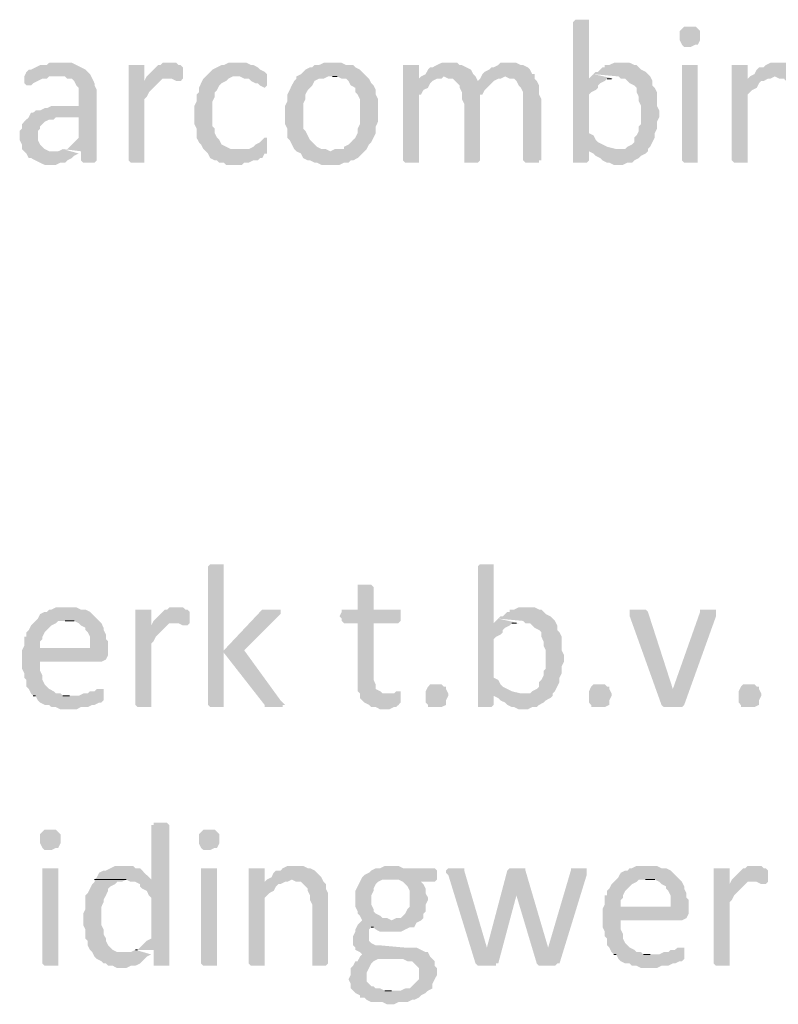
# Model space of a CAD drawing. Header units: millimetres. Extents: x -197899 to 120983, y -4228 to 45370.
# Tile 106 of 200: x -134653 to -133237, y 3343 to 5180. Entities that reach past the tile are written whole.
import ezdxf

# ---------------------------------------------------------------- set-up
doc = ezdxf.new("R2010")
doc.units = ezdxf.units.MM
for name, color, linetype in [('AL63----', 7, 'Continuous'), ('PDF_Geometry', 8, 'Continuous'), ('PDF_Solid Fills', 8, 'Continuous')]:
    doc.layers.add(name, color=color, linetype=linetype)

# ---------------------------------------------------------------- blocks, each defined once
blk = doc.blocks.new('A$C01523A58')
at = {"layer": 'PDF_Solid Fills'}
for points in [[(28570.7, -23973.4), (28558, -23973.4), (28553.8, -23977.6), (28553.8, -24240.1), (28579.2, -24240.1), (28583.4, -24235.9), (28583.4, -24214.7), (28617.3, -24210.5), (28608.8, -24206.2), (28608.8, -24206.2), (28600.3, -24202), (28596.1, -24197.7), (28591.9, -24189.2), (28583.4, -24185), (28583.4, -24113.1), (28587.6, -24108.8), (28596.1, -24104.6), (28600.3, -24100.4), (28600.3, -24096.1), (28604.6, -24091.9), (28613, -24087.7), (28617.3, -24083.4), (28625.7, -24083.4), (28583.4, -24083.4), (28583.4, -23977.6), (28583.4, -23973.4), (28579.2, -23973.4)], [(28773.9, -23986.1), (28761.2, -23986.1), (28757, -23990.3), (28757, -23990.3), (28752.7, -23994.5), (28752.7, -24003), (28752.7, -24011.5), (28757, -24019.9), (28757, -24019.9), (28761.2, -24024.1), (28773.9, -24024.1), (28782.4, -24019.9), (28786.6, -24019.9), (28790.9, -24011.5), (28790.9, -24003), (28790.9, -23994.5), (28786.6, -23990.3), (28786.6, -23990.3), (28782.4, -23986.1)], [(27597, -24053.8), (27575.9, -24053.8), (27571.6, -24058), (27558.9, -24058), (27550.5, -24062.3), (27542, -24066.5), (27537.8, -24066.5), (27533.5, -24070.7), (27529.3, -24079.2), (27605.5, -24079.2), (27609.7, -24083.4), (27618.2, -24083.4), (27622.4, -24087.7), (27626.7, -24096.1), (27630.9, -24100.4), (27630.9, -24134.2), (27580.1, -24134.2), (27571.6, -24138.4), (27567.4, -24138.4), (27558.9, -24142.7), (27550.5, -24142.7), (27546.2, -24146.9), (27542, -24146.9), (27537.8, -24155.4), (27630.9, -24155.4), (27630.9, -24193.5), (27626.7, -24197.7), (27622.4, -24202), (27614, -24210.5), (27609.7, -24214.7), (27601.3, -24214.7), (27635.1, -24218.9), (27635.1, -24235.9), (27639.4, -24240.1), (27660.5, -24240.1), (27664.8, -24235.9), (27664.8, -24104.6), (27660.5, -24096.1), (27660.5, -24091.9), (27660.5, -24091.9), (27656.3, -24083.4), (27652.1, -24075), (27647.9, -24070.7), (27647.9, -24070.7), (27643.6, -24066.5), (27635.1, -24062.3), (27626.7, -24058), (27626.7, -24058), (27618.2, -24053.8), (27605.5, -24053.8)], [(27736.7, -24058), (27724.1, -24058), (27724.1, -24235.9), (27724.1, -24235.9), (27728.2, -24240.1), (27753.6, -24240.1), (27753.6, -24235.9), (27753.6, -24121.5), (27757.9, -24117.3), (27762.1, -24108.8), (27766.4, -24104.6), (27766.4, -24104.6), (27774.9, -24096.1), (27779.1, -24091.9), (27783.3, -24087.7), (27753.6, -24087.7), (27753.6, -24058), (27745.2, -24058)], [(27800.2, -24053.8), (27787.5, -24053.8), (27783.3, -24058), (27779.1, -24058), (27770.6, -24066.5), (27766.4, -24070.7), (27762.1, -24075), (27757.9, -24079.2), (27753.6, -24087.7), (27783.3, -24087.7), (27787.5, -24083.4), (27796, -24083.4), (27825.6, -24079.2), (27825.6, -24062.3), (27825.6, -24062.3), (27821.4, -24058), (27817.2, -24058), (27812.9, -24053.8), (27804.5, -24053.8)], [(27927.2, -24053.8), (27910.3, -24053.8), (27901.8, -24058), (27897.6, -24058), (27889.2, -24062.3), (27880.7, -24066.5), (27876.4, -24070.7), (27872.2, -24075), (27868, -24079.2), (27931.5, -24079.2), (27940, -24083.4), (27948.4, -24083.4), (27952.6, -24087.7), (27961.1, -24091.9), (27965.4, -24091.9), (27969.5, -24096.1), (27978, -24100.4), (27982.3, -24096.1), (27982.3, -24075), (27978, -24070.7), (27978, -24070.7), (27969.5, -24066.5), (27965.4, -24062.3), (27956.9, -24058), (27952.6, -24058), (27944.1, -24053.8), (27935.7, -24053.8)], [(28105, -24053.8), (28088.1, -24053.8), (28079.6, -24058), (28071.2, -24058), (28066.9, -24062.3), (28062.7, -24062.3), (28054.2, -24066.5), (28050, -24070.7), (28045.8, -24075), (28037.3, -24079.2), (28037.3, -24083.4), (28033.1, -24087.7), (28028.8, -24096.1), (28024.6, -24104.6), (28020.4, -24113.1), (28020.4, -24125.8), (28016.2, -24134.2), (28016.2, -24151.2), (28016.2, -24168.1), (28020.4, -24176.6), (28020.4, -24193.5), (28024.6, -24197.7), (28028.8, -24206.2), (28033.1, -24214.7), (28037.3, -24218.9), (28100.8, -24218.9), (28092.3, -24214.7), (28083.9, -24214.7), (28075.4, -24210.5), (28071.2, -24206.2), (28066.9, -24202), (28062.7, -24197.7), (28058.5, -24189.2), (28054.2, -24180.8), (28050, -24176.6), (28050, -24130), (28054.2, -24121.5), (28054.2, -24113.1), (28058.5, -24104.6), (28062.7, -24100.4), (28066.9, -24096.1), (28071.2, -24087.7), (28079.6, -24083.4), (28088.1, -24083.4), (28096.6, -24079.2), (28168.5, -24079.2), (28160.1, -24070.7), (28155.9, -24066.5), (28147.4, -24062.3), (28143.1, -24058), (28130.4, -24058), (28122, -24053.8), (28113.5, -24053.8)], [(28249, -24058), (28236.2, -24058), (28236.2, -24235.9), (28236.2, -24235.9), (28240.5, -24240.1), (28265.9, -24240.1), (28265.9, -24235.9), (28265.9, -24113.1), (28270.1, -24113.1), (28274.4, -24104.6), (28282.9, -24100.4), (28287.1, -24091.9), (28291.3, -24087.7), (28291.3, -24087.7), (28265.9, -24083.4), (28265.9, -24058), (28257.4, -24058)], [(28320.9, -24053.8), (28308.3, -24053.8), (28299.8, -24058), (28291.3, -24062.3), (28287.1, -24062.3), (28282.9, -24066.5), (28278.6, -24075), (28270.1, -24079.2), (28265.9, -24083.4), (28291.3, -24087.7), (28299.8, -24083.4), (28308.3, -24083.4), (28312.5, -24079.2), (28371.7, -24079.2), (28367.5, -24075), (28363.3, -24066.5), (28354.8, -24062.3), (28354.8, -24062.3), (28346.3, -24058), (28342.1, -24058), (28337.9, -24053.8), (28329.4, -24053.8)], [(28435.2, -24053.8), (28418.3, -24053.8), (28414.1, -24058), (28405.6, -24062.3), (28401.4, -24062.3), (28397.2, -24066.5), (28388.7, -24070.7), (28384.4, -24075), (28426.8, -24079.2), (28426.8, -24079.2), (28435.2, -24083.4), (28443.7, -24083.4), (28448, -24087.7), (28452.2, -24096.1), (28452.2, -24096.1), (28456.4, -24100.4), (28460.6, -24108.8), (28460.6, -24235.9), (28460.6, -24235.9), (28464.9, -24240.1), (28490.3, -24240.1), (28490.3, -24235.9), (28494.5, -24235.9), (28494.5, -24121.5), (28490.3, -24113.1), (28490.3, -24096.1), (28490.3, -24096.1), (28486, -24087.7), (28481.8, -24083.4), (28481.8, -24075), (28477.5, -24075), (28473.3, -24066.5), (28469.1, -24062.3), (28460.6, -24058), (28456.4, -24058), (28448, -24053.8), (28443.7, -24053.8)], [(28642.7, -24053.8), (28630, -24053.8), (28621.5, -24058), (28613, -24058), (28613, -24062.3), (28608.8, -24062.3), (28600.3, -24070.7), (28596.1, -24070.7), (28591.9, -24075), (28638.4, -24079.2), (28642.7, -24083.4), (28651.1, -24083.4), (28655.4, -24087.7), (28659.6, -24091.9), (28668.1, -24096.1), (28672.3, -24100.4), (28672.3, -24108.8), (28676.5, -24117.3), (28676.5, -24125.8), (28676.5, -24125.8), (28680.8, -24134.2), (28680.8, -24151.2), (28680.8, -24168.1), (28676.5, -24172.3), (28676.5, -24180.8), (28672.3, -24189.2), (28668.1, -24193.5), (28668.1, -24202), (28663.9, -24206.2), (28655.4, -24210.5), (28651.1, -24214.7), (28634.2, -24214.7), (28583.4, -24218.9), (28591.9, -24223.1), (28596.1, -24227.4), (28596.1, -24227.4), (28604.6, -24231.6), (28608.8, -24235.9), (28617.3, -24240.1), (28621.5, -24240.1), (28630, -24244.3), (28646.9, -24244.3), (28655.4, -24240.1), (28663.9, -24240.1), (28668.1, -24235.9), (28676.5, -24231.6), (28680.8, -24227.4), (28689.2, -24223.1), (28693.5, -24218.9), (28693.5, -24214.7), (28697.7, -24210.5), (28701.9, -24202), (28706.2, -24193.5), (28706.2, -24185), (28706.2, -24185), (28710.4, -24176.6), (28710.4, -24163.8), (28714.6, -24155.4), (28714.6, -24142.7), (28710.4, -24134.2), (28710.4, -24108.8), (28710.4, -24108.8), (28706.2, -24100.4), (28701.9, -24096.1), (28701.9, -24087.7), (28697.7, -24079.2), (28693.5, -24075), (28689.2, -24070.7), (28680.8, -24066.5), (28676.5, -24062.3), (28672.3, -24058), (28668.1, -24058), (28659.6, -24053.8), (28651.1, -24053.8)], [(28773.9, -24058), (28757, -24058), (28757, -24235.9), (28757, -24235.9), (28761.2, -24240.1), (28786.6, -24240.1), (28786.6, -24235.9), (28786.6, -24058), (28782.4, -24058)], [(28862.8, -24058), (28850.1, -24058), (28850.1, -24235.9), (28850.1, -24235.9), (28854.3, -24240.1), (28879.7, -24240.1), (28879.7, -24235.9), (28879.7, -24113.1), (28884, -24108.8), (28888.2, -24104.6), (28896.6, -24100.4), (28900.9, -24091.9), (28905.1, -24087.7), (28909.4, -24087.7), (28879.7, -24083.4), (28879.7, -24058), (28871.2, -24058)], [(28939, -24053.8), (28922.1, -24053.8), (28913.6, -24058), (28909.4, -24062.3), (28900.9, -24062.3), (28896.6, -24066.5), (28892.4, -24075), (28884, -24079.2), (28930.5, -24079.2), (28939, -24083.4), (28947.5, -24083.4), (28951.7, -24087.7), (28960.2, -24096.1), (28960.2, -24100.4), (28964.4, -24108.8), (28964.4, -24117.3), (28968.6, -24125.8), (28968.6, -24235.9), (28968.6, -24240.1), (28994, -24240.1), (28998.3, -24235.9), (28998.3, -24130), (28998.3, -24104.6), (28994, -24096.1), (28994, -24087.7), (28989.8, -24083.4), (28985.6, -24075), (28985.6, -24075), (28977.1, -24066.5), (28972.9, -24062.3), (28964.4, -24058), (28960.2, -24058), (28951.7, -24053.8), (28947.5, -24053.8)], [(27529.3, -24079.2), (27529.3, -24091.9), (27533.5, -24096.1), (27542, -24096.1), (27546.2, -24091.9), (27554.7, -24087.7), (27554.7, -24087.7), (27563.2, -24083.4), (27571.6, -24083.4), (27575.9, -24079.2), (27592.8, -24079.2)], [(27825.6, -24079.2), (27796, -24083.4), (27804.5, -24083.4), (27812.9, -24087.7), (27821.4, -24087.7), (27825.6, -24083.4)], [(27868, -24079.2), (27863.7, -24083.4), (27859.5, -24091.9), (27855.3, -24100.4), (27855.3, -24108.8), (27851, -24113.1), (27851, -24125.8), (27846.8, -24134.2), (27846.8, -24151.2), (27846.8, -24168.1), (27851, -24176.6), (27851, -24193.5), (27855.3, -24202), (27859.5, -24206.2), (27863.7, -24214.7), (27868, -24218.9), (27872.2, -24223.1), (27876.4, -24231.6), (27884.9, -24235.9), (27889.2, -24235.9), (27893.4, -24240.1), (27901.8, -24240.1), (27906.1, -24244.3), (27935.7, -24244.3), (27940, -24240.1), (27948.4, -24240.1), (27956.9, -24235.9), (27965.4, -24235.9), (27969.5, -24231.6), (27973.8, -24231.6), (27978, -24223.1), (27982.3, -24223.1), (27982.3, -24218.9), (27927.2, -24214.7), (27914.6, -24214.7), (27906.1, -24210.5), (27906.1, -24210.5), (27897.6, -24206.2), (27893.4, -24197.7), (27889.2, -24193.5), (27884.9, -24185), (27884.9, -24176.6), (27880.7, -24172.3), (27880.7, -24125.8), (27884.9, -24117.3), (27884.9, -24108.8), (27889.2, -24104.6), (27893.4, -24096.1), (27893.4, -24096.1), (27897.6, -24091.9), (27906.1, -24087.7), (27910.3, -24083.4), (27918.7, -24079.2), (27927.2, -24079.2)], [(28168.5, -24079.2), (28105, -24079.2), (28113.5, -24079.2), (28122, -24083.4), (28130.4, -24083.4), (28134.7, -24087.7), (28138.9, -24096.1), (28147.4, -24100.4), (28147.4, -24108.8), (28151.6, -24113.1), (28155.9, -24121.5), (28155.9, -24168.1), (28151.6, -24176.6), (28151.6, -24185), (28147.4, -24193.5), (28143.1, -24197.7), (28138.9, -24202), (28134.7, -24206.2), (28126.2, -24210.5), (28126.2, -24214.7), (28109.3, -24214.7), (28100.8, -24218.9), (28037.3, -24218.9), (28045.8, -24223.1), (28050, -24231.6), (28058.5, -24235.9), (28062.7, -24235.9), (28071.2, -24240.1), (28075.4, -24240.1), (28083.9, -24244.3), (28117.7, -24244.3), (28126.2, -24240.1), (28134.7, -24240.1), (28138.9, -24235.9), (28143.1, -24235.9), (28151.6, -24231.6), (28155.9, -24227.4), (28160.1, -24223.1), (28168.5, -24214.7), (28168.5, -24214.7), (28172.8, -24206.2), (28177, -24202), (28181.3, -24193.5), (28185.5, -24185), (28185.5, -24172.3), (28189.7, -24163.8), (28189.7, -24146.9), (28189.7, -24121.5), (28185.5, -24113.1), (28185.5, -24104.6), (28181.3, -24096.1), (28177, -24091.9), (28172.8, -24083.4)], [(28371.7, -24079.2), (28312.5, -24079.2), (28320.9, -24083.4), (28329.4, -24083.4), (28333.6, -24087.7), (28376, -24087.7)], [(28384.4, -24075), (28380.2, -24083.4), (28376, -24087.7), (28333.6, -24087.7), (28342.1, -24096.1), (28342.1, -24100.4), (28346.3, -24108.8), (28346.3, -24121.5), (28350.6, -24130), (28350.6, -24235.9), (28350.6, -24240.1), (28376, -24240.1), (28380.2, -24235.9), (28380.2, -24113.1), (28384.4, -24113.1), (28388.7, -24104.6), (28392.9, -24100.4), (28401.4, -24091.9), (28405.6, -24087.7), (28405.6, -24087.7), (28414.1, -24083.4), (28418.3, -24083.4), (28426.8, -24079.2)], [(28884, -24079.2), (28879.7, -24083.4), (28909.4, -24087.7), (28917.8, -24083.4), (28922.1, -24083.4), (28930.5, -24079.2)], [(27537.8, -24155.4), (27533.5, -24159.6), (27529.3, -24163.8), (27525.1, -24168.1), (27525.1, -24176.6), (27520.8, -24180.8), (27520.8, -24197.7), (27525.1, -24206.2), (27525.1, -24214.7), (27529.3, -24218.9), (27533.5, -24223.1), (27537.8, -24231.6), (27542, -24231.6), (27550.5, -24235.9), (27558.9, -24240.1), (27558.9, -24240.1), (27567.4, -24244.3), (27588.6, -24244.3), (27597, -24240.1), (27605.5, -24240.1), (27609.7, -24235.9), (27609.7, -24235.9), (27618.2, -24231.6), (27622.4, -24227.4), (27630.9, -24223.1), (27588.6, -24218.9), (27575.9, -24218.9), (27567.4, -24214.7), (27563.2, -24210.5), (27563.2, -24210.5), (27558.9, -24206.2), (27554.7, -24197.7), (27554.7, -24180.8), (27558.9, -24176.6), (27558.9, -24172.3), (27567.4, -24163.8), (27567.4, -24163.8), (27575.9, -24159.6), (27584.3, -24159.6), (27588.6, -24155.4), (27630.9, -24155.4)], [(27978, -24193.5), (27973.8, -24197.7), (27969.5, -24202), (27961.1, -24206.2), (27961.1, -24206.2), (27956.9, -24210.5), (27948.4, -24214.7), (27927.2, -24214.7), (27982.3, -24218.9), (27982.3, -24193.5)], [(27889.2, -24989.3), (27876.4, -24989.3), (27872.2, -24993.6), (27872.2, -25251.9), (27872.2, -25251.9), (27876.4, -25256), (27901.8, -25256), (27901.8, -25251.9), (27901.8, -24993.6), (27901.8, -24989.3), (27897.6, -24989.3)], [(28392.9, -24989.3), (28380.2, -24989.3), (28376, -24993.6), (28376, -25256), (28401.4, -25256), (28405.6, -25251.9), (28405.6, -25230.6), (28439.5, -25226.5), (28431, -25222.2), (28431, -25222.2), (28422.6, -25218), (28418.3, -25213.7), (28414.1, -25205.2), (28405.6, -25201), (28405.6, -25129.1), (28409.8, -25124.8), (28418.3, -25120.6), (28422.6, -25116.4), (28422.6, -25112.1), (28426.8, -25107.9), (28435.2, -25103.7), (28439.5, -25099.4), (28448, -25099.4), (28405.6, -25099.4), (28405.6, -24993.6), (28405.6, -24989.3), (28401.4, -24989.3)], [(28164.3, -25027.5), (28151.6, -25027.5), (28151.6, -25031.7), (28151.6, -25074), (28122, -25074), (28122, -25078.3), (28117.7, -25086.7), (28122, -25090.9), (28122, -25095.2), (28126.2, -25099.4), (28151.6, -25099.4), (28151.6, -25226.5), (28155.9, -25230.6), (28155.9, -25239.1), (28160.1, -25243.4), (28164.3, -25247.6), (28172.8, -25251.9), (28177, -25256), (28185.5, -25256), (28193.9, -25260.3), (28210.8, -25260.3), (28219.3, -25256), (28223.6, -25256), (28227.8, -25251.9), (28232, -25247.6), (28232, -25234.9), (28206.7, -25230.6), (28198.2, -25230.6), (28193.9, -25226.5), (28185.5, -25222.2), (28185.5, -25213.7), (28181.3, -25205.2), (28181.3, -25099.4), (28227.8, -25099.4), (28232, -25095.2), (28232, -25074), (28181.3, -25074), (28181.3, -25031.7), (28181.3, -25031.7), (28177, -25027.5), (28172.8, -25027.5)], [(27609.7, -25069.8), (27588.6, -25069.8), (27580.1, -25074), (27575.9, -25074), (27571.6, -25078.3), (27567.4, -25078.3), (27558.9, -25082.5), (27554.7, -25090.9), (27550.5, -25095.2), (27546.2, -25099.4), (27542, -25103.7), (27537.8, -25112.1), (27533.5, -25116.4), (27533.5, -25124.8), (27529.3, -25124.8), (27529.3, -25141.8), (27525.1, -25150.2), (27558.9, -25146), (27558.9, -25133.3), (27563.2, -25129.1), (27563.2, -25124.8), (27567.4, -25116.4), (27571.6, -25112.1), (27575.9, -25107.9), (27580.1, -25103.7), (27588.6, -25099.4), (27592.8, -25095.2), (27669, -25095.2), (27664.8, -25090.9), (27656.3, -25082.5), (27652.1, -25078.3), (27643.6, -25074), (27635.1, -25074), (27626.7, -25069.8), (27618.2, -25069.8)], [(27749.5, -25074), (27736.7, -25074), (27736.7, -25251.9), (27736.7, -25251.9), (27741, -25256), (27766.4, -25256), (27766.4, -25251.9), (27766.4, -25137.5), (27770.6, -25133.3), (27774.9, -25124.8), (27779.1, -25120.6), (27779.1, -25120.6), (27787.5, -25112.1), (27791.8, -25107.9), (27796, -25103.7), (27766.4, -25103.7), (27766.4, -25074), (27757.9, -25074)], [(27812.9, -25069.8), (27800.2, -25069.8), (27796, -25074), (27791.8, -25074), (27783.3, -25082.5), (27779.1, -25086.7), (27774.9, -25090.9), (27770.6, -25095.2), (27766.4, -25103.7), (27796, -25103.7), (27800.2, -25099.4), (27808.7, -25099.4), (27838.3, -25095.2), (27838.3, -25078.3), (27838.3, -25078.3), (27834.1, -25074), (27829.9, -25074), (27825.6, -25069.8), (27817.2, -25069.8)], [(27990.8, -25074), (27973.8, -25074), (27969.5, -25078.3), (27901.8, -25150.2), (27901.8, -25154.5), (27978, -25251.9), (27978, -25256), (28011.9, -25256), (28011.9, -25251.9), (28016.2, -25251.9), (28011.9, -25247.6), (28007.7, -25243.4), (27940, -25150.2), (28003.4, -25086.7), (28007.7, -25082.5), (28007.7, -25074), (27999.2, -25074)], [(28464.9, -25069.8), (28452.2, -25069.8), (28443.7, -25074), (28435.2, -25074), (28435.2, -25078.3), (28431, -25078.3), (28422.6, -25086.7), (28418.3, -25086.7), (28414.1, -25090.9), (28460.6, -25095.2), (28464.9, -25099.4), (28473.3, -25099.4), (28477.5, -25103.7), (28481.8, -25107.9), (28490.3, -25112.1), (28494.5, -25116.4), (28494.5, -25124.8), (28498.7, -25133.3), (28498.7, -25141.8), (28498.7, -25141.8), (28502.9, -25150.2), (28502.9, -25167.2), (28502.9, -25184.1), (28498.7, -25188.3), (28498.7, -25196.8), (28494.5, -25205.2), (28490.3, -25209.5), (28490.3, -25218), (28486, -25222.2), (28477.5, -25226.5), (28473.3, -25230.6), (28456.4, -25230.6), (28405.6, -25234.9), (28414.1, -25239.1), (28418.3, -25243.4), (28418.3, -25243.4), (28426.8, -25247.6), (28431, -25251.9), (28439.5, -25256), (28443.7, -25256), (28452.2, -25260.3), (28469.1, -25260.3), (28477.5, -25256), (28486, -25256), (28490.3, -25251.9), (28498.7, -25247.6), (28502.9, -25243.4), (28511.4, -25239.1), (28515.7, -25234.9), (28515.7, -25230.6), (28519.9, -25226.5), (28524.1, -25218), (28528.4, -25209.5), (28528.4, -25201), (28528.4, -25201), (28532.6, -25192.6), (28532.6, -25179.8), (28536.8, -25171.4), (28536.8, -25158.7), (28532.6, -25150.2), (28532.6, -25124.8), (28532.6, -25124.8), (28528.4, -25116.4), (28524.1, -25112.1), (28524.1, -25103.7), (28519.9, -25095.2), (28515.7, -25090.9), (28511.4, -25086.7), (28502.9, -25082.5), (28498.7, -25078.3), (28494.5, -25074), (28490.3, -25074), (28481.8, -25069.8), (28473.3, -25069.8)], [(28672.3, -25074), (28659.6, -25074), (28659.6, -25078.3), (28659.6, -25086.7), (28718.8, -25251.9), (28740, -25222.2), (28740, -25222.2), (28693.5, -25078.3), (28689.2, -25074), (28680.8, -25074)], [(28807.8, -25074), (28790.9, -25074), (28790.9, -25078.3), (28740, -25222.2), (28740, -25222.2), (28718.8, -25251.9), (28718.8, -25251.9), (28723.1, -25256), (28757, -25256), (28761.2, -25251.9), (28761.2, -25251.9), (28820.5, -25086.7), (28820.5, -25082.5), (28820.5, -25078.3), (28820.5, -25074), (28816.3, -25074)], [(27669, -25095.2), (27605.5, -25095.2), (27622.4, -25095.2), (27630.9, -25099.4), (27635.1, -25103.7), (27643.6, -25107.9), (27643.6, -25112.1), (27647.9, -25116.4), (27652.1, -25124.8), (27652.1, -25146), (27558.9, -25146), (27525.1, -25150.2), (27525.1, -25167.2), (27525.1, -25184.1), (27529.3, -25192.6), (27529.3, -25201), (27533.5, -25205.2), (27533.5, -25218), (27537.8, -25222.2), (27542, -25230.6), (27546.2, -25234.9), (27614, -25234.9), (27601.3, -25234.9), (27597, -25230.6), (27588.6, -25230.6), (27584.3, -25226.5), (27575.9, -25222.2), (27571.6, -25218), (27567.4, -25213.7), (27563.2, -25205.2), (27563.2, -25196.8), (27563.2, -25196.8), (27558.9, -25188.3), (27558.9, -25171.4), (27673.3, -25171.4), (27681.7, -25167.2), (27681.7, -25167.2), (27685.9, -25158.7), (27685.9, -25150.2), (27685.9, -25133.3), (27681.7, -25129.1), (27681.7, -25120.6), (27677.4, -25112.1), (27677.4, -25107.9), (27673.3, -25099.4)], [(27838.3, -25095.2), (27808.7, -25099.4), (27817.2, -25099.4), (27825.6, -25103.7), (27834.1, -25103.7), (27838.3, -25099.4)], [(27673.3, -25222.2), (27664.8, -25222.2), (27660.5, -25226.5), (27652.1, -25226.5), (27647.9, -25230.6), (27639.4, -25230.6), (27630.9, -25234.9), (27546.2, -25234.9), (27550.5, -25234.9), (27554.7, -25243.4), (27558.9, -25247.6), (27567.4, -25251.9), (27575.9, -25251.9), (27580.1, -25256), (27588.6, -25256), (27597, -25260.3), (27626.7, -25260.3), (27635.1, -25256), (27647.9, -25256), (27656.3, -25251.9), (27660.5, -25251.9), (27669, -25247.6), (27673.3, -25247.6), (27677.4, -25243.4), (27677.4, -25239.1), (27677.4, -25222.2)], [(28320.9, -25234.9), (28316.7, -25243.4), (28316.7, -25251.9), (28316.7, -25251.9), (28308.3, -25256), (28282.9, -25256), (28282.9, -25251.9), (28278.6, -25247.6), (28278.6, -25226.5), (28282.9, -25218), (28282.9, -25218), (28287.1, -25213.7), (28308.3, -25213.7), (28312.5, -25218), (28316.7, -25218), (28316.7, -25222.2), (28320.9, -25230.6)], [(28625.7, -25234.9), (28621.5, -25243.4), (28621.5, -25251.9), (28621.5, -25251.9), (28613, -25256), (28587.6, -25256), (28587.6, -25251.9), (28583.4, -25247.6), (28583.4, -25226.5), (28587.6, -25218), (28587.6, -25218), (28591.9, -25213.7), (28613, -25213.7), (28617.3, -25218), (28621.5, -25218), (28621.5, -25222.2), (28625.7, -25230.6)], [(28905.1, -25234.9), (28900.9, -25243.4), (28900.9, -25251.9), (28900.9, -25251.9), (28892.4, -25256), (28867, -25256), (28867, -25251.9), (28862.8, -25247.6), (28862.8, -25226.5), (28867, -25218), (28867, -25218), (28871.2, -25213.7), (28892.4, -25213.7), (28896.6, -25218), (28900.9, -25218), (28900.9, -25222.2), (28905.1, -25230.6)], [(28227.8, -25226.5), (28223.6, -25226.5), (28219.3, -25230.6), (28206.7, -25230.6), (28232, -25234.9), (28232, -25226.5)], [(27783.3, -25471.9), (27770.6, -25471.9), (27770.6, -25476.2), (27766.4, -25476.2), (27766.4, -25577.8), (27660.5, -25577.8), (27719.8, -25577.8), (27728.2, -25582), (27736.7, -25582), (27745.2, -25586.3), (27745.2, -25590.5), (27749.5, -25594.7), (27757.9, -25598.9), (27762.1, -25607.4), (27766.4, -25611.7), (27766.4, -25687.9), (27757.9, -25692.1), (27753.6, -25696.3), (27753.6, -25696.3), (27745.2, -25704.8), (27741, -25709), (27736.7, -25709), (27770.6, -25709), (27770.6, -25738.6), (27800.2, -25738.6), (27800.2, -25476.2), (27800.2, -25476.2), (27796, -25471.9), (27791.8, -25471.9)], [(27580.1, -25484.7), (27567.4, -25484.7), (27563.2, -25488.9), (27563.2, -25488.9), (27558.9, -25493.2), (27558.9, -25501.6), (27558.9, -25510.1), (27563.2, -25518.6), (27563.2, -25518.6), (27567.4, -25522.7), (27580.1, -25522.7), (27588.6, -25518.6), (27592.8, -25518.6), (27597, -25510.1), (27597, -25501.6), (27597, -25493.2), (27592.8, -25488.9), (27592.8, -25488.9), (27588.6, -25484.7)], [(27876.4, -25484.7), (27863.7, -25484.7), (27859.5, -25488.9), (27859.5, -25488.9), (27855.3, -25493.2), (27855.3, -25501.6), (27855.3, -25510.1), (27859.5, -25518.6), (27859.5, -25518.6), (27863.7, -25522.7), (27876.4, -25522.7), (27884.9, -25518.6), (27889.2, -25518.6), (27893.4, -25510.1), (27893.4, -25501.6), (27893.4, -25493.2), (27889.2, -25488.9), (27889.2, -25488.9), (27884.9, -25484.7)], [(27715.6, -25552.4), (27698.7, -25552.4), (27690.2, -25556.6), (27681.7, -25560.9), (27677.4, -25560.9), (27669, -25565.1), (27664.8, -25573.5), (27660.5, -25577.8), (27766.4, -25577.8), (27762.1, -25573.5), (27753.6, -25565.1), (27749.5, -25560.9), (27745.2, -25556.6), (27736.7, -25556.6), (27732.5, -25552.4), (27724.1, -25552.4)], [(28037.3, -25552.4), (28020.4, -25552.4), (28011.9, -25556.6), (28007.7, -25560.9), (27999.2, -25560.9), (27994.9, -25565.1), (27990.8, -25573.5), (27982.3, -25577.8), (28028.8, -25577.8), (28037.3, -25582), (28045.8, -25582), (28050, -25586.3), (28058.5, -25594.7), (28058.5, -25598.9), (28062.7, -25607.4), (28062.7, -25615.9), (28066.9, -25624.4), (28066.9, -25734.4), (28066.9, -25738.6), (28092.3, -25738.6), (28096.6, -25734.4), (28096.6, -25628.6), (28096.6, -25603.2), (28092.3, -25594.7), (28092.3, -25586.3), (28088.1, -25582), (28083.9, -25573.5), (28083.9, -25573.5), (28075.4, -25565.1), (28071.2, -25560.9), (28062.7, -25556.6), (28058.5, -25556.6), (28050, -25552.4), (28045.8, -25552.4)], [(28215.1, -25552.4), (28202.4, -25552.4), (28193.9, -25556.6), (28185.5, -25556.6), (28177, -25560.9), (28172.8, -25565.1), (28164.3, -25569.3), (28164.3, -25569.3), (28160.1, -25573.5), (28215.1, -25577.8), (28227.8, -25577.8), (28236.2, -25582), (28240.5, -25586.3), (28244.7, -25590.5), (28249, -25598.9), (28249, -25628.6), (28244.7, -25632.8), (28240.5, -25641.3), (28236.2, -25645.5), (28232, -25649.8), (28223.6, -25649.8), (28215.1, -25654), (28160.1, -25654), (28155.9, -25658.2), (28151.6, -25662.5), (28147.4, -25670.9), (28147.4, -25675.2), (28143.1, -25683.6), (28143.1, -25692.1), (28143.1, -25700.6), (28147.4, -25704.8), (28147.4, -25709), (28155.9, -25713.2), (28160.1, -25717.5), (28155.9, -25721.7), (28189.7, -25725.9), (28236.2, -25725.9), (28244.7, -25730.2), (28253.2, -25730.2), (28257.4, -25734.4), (28261.6, -25738.6), (28265.9, -25742.9), (28265.9, -25764), (28261.6, -25768.3), (28257.4, -25772.5), (28253.2, -25776.8), (28249, -25781), (28240.5, -25781), (28232, -25785.2), (28143.1, -25785.2), (28147.4, -25789.4), (28155.9, -25793.7), (28155.9, -25797.9), (28164.3, -25797.9), (28168.5, -25802.2), (28177, -25806.4), (28198.2, -25806.4), (28206.7, -25810.6), (28219.3, -25810.6), (28227.8, -25806.4), (28244.7, -25806.4), (28253.2, -25802.2), (28257.4, -25802.2), (28265.9, -25797.9), (28270.1, -25793.7), (28278.6, -25789.4), (28278.6, -25789.4), (28282.9, -25785.2), (28291.3, -25781), (28291.3, -25772.5), (28295.5, -25764), (28299.8, -25755.6), (28299.8, -25742.9), (28295.5, -25738.6), (28295.5, -25730.2), (28291.3, -25725.9), (28287.1, -25721.7), (28282.9, -25713.2), (28278.6, -25713.2), (28270.1, -25709), (28261.6, -25704.8), (28240.5, -25704.8), (28193.9, -25700.6), (28185.5, -25700.6), (28177, -25696.3), (28172.8, -25692.1), (28172.8, -25683.6), (28172.8, -25670.9), (28177, -25666.7), (28257.4, -25666.7), (28261.6, -25658.2), (28261.6, -25658.2), (28270.1, -25654), (28274.4, -25649.8), (28274.4, -25641.3), (28278.6, -25637.1), (28278.6, -25624.4), (28282.9, -25615.9), (28282.9, -25611.7), (28278.6, -25603.2), (28278.6, -25594.7), (28278.6, -25594.7), (28274.4, -25586.3), (28270.1, -25582), (28295.5, -25582), (28299.8, -25577.8), (28299.8, -25560.9), (28295.5, -25556.6), (28236.2, -25556.6), (28227.8, -25552.4), (28223.6, -25552.4)], [(28693.5, -25552.4), (28672.3, -25552.4), (28663.9, -25556.6), (28659.6, -25556.6), (28655.4, -25560.9), (28651.1, -25560.9), (28642.7, -25565.1), (28638.4, -25573.5), (28634.2, -25577.8), (28630, -25582), (28625.7, -25586.3), (28621.5, -25594.7), (28617.3, -25598.9), (28617.3, -25607.4), (28613, -25607.4), (28613, -25624.4), (28608.8, -25632.8), (28642.7, -25628.6), (28642.7, -25615.9), (28646.9, -25611.7), (28646.9, -25607.4), (28651.1, -25598.9), (28655.4, -25594.7), (28659.6, -25590.5), (28663.9, -25586.3), (28672.3, -25582), (28676.5, -25577.8), (28752.7, -25577.8), (28748.5, -25573.5), (28740, -25565.1), (28735.8, -25560.9), (28727.3, -25556.6), (28718.8, -25556.6), (28710.4, -25552.4), (28701.9, -25552.4)], [(28892.4, -25552.4), (28879.7, -25552.4), (28875.5, -25556.6), (28871.2, -25556.6), (28862.8, -25565.1), (28858.6, -25569.3), (28854.3, -25573.5), (28850.1, -25577.8), (28845.9, -25586.3), (28875.5, -25586.3), (28879.7, -25582), (28888.2, -25582), (28917.8, -25577.8), (28917.8, -25560.9), (28917.8, -25560.9), (28913.6, -25556.6), (28909.4, -25556.6), (28905.1, -25552.4), (28896.6, -25552.4)], [(27580.1, -25556.6), (27563.2, -25556.6), (27563.2, -25734.4), (27563.2, -25734.4), (27567.4, -25738.6), (27592.8, -25738.6), (27592.8, -25734.4), (27592.8, -25556.6), (27588.6, -25556.6)], [(27876.4, -25556.6), (27859.5, -25556.6), (27859.5, -25734.4), (27859.5, -25734.4), (27863.7, -25738.6), (27889.2, -25738.6), (27889.2, -25734.4), (27889.2, -25556.6), (27884.9, -25556.6)], [(27961.1, -25556.6), (27948.4, -25556.6), (27948.4, -25734.4), (27948.4, -25734.4), (27952.6, -25738.6), (27978, -25738.6), (27978, -25734.4), (27978, -25611.7), (27982.3, -25607.4), (27986.5, -25603.2), (27994.9, -25598.9), (27999.2, -25590.5), (28003.4, -25586.3), (28007.7, -25586.3), (27978, -25582), (27978, -25556.6), (27969.5, -25556.6)], [(28160.1, -25573.5), (28155.9, -25582), (28151.6, -25590.5), (28151.6, -25590.5), (28147.4, -25598.9), (28147.4, -25628.6), (28151.6, -25637.1), (28151.6, -25641.3), (28155.9, -25645.5), (28160.1, -25654), (28215.1, -25654), (28206.7, -25649.8), (28198.2, -25649.8), (28193.9, -25645.5), (28185.5, -25641.3), (28181.3, -25637.1), (28181.3, -25632.8), (28177, -25624.4), (28177, -25607.4), (28181.3, -25598.9), (28181.3, -25594.7), (28185.5, -25586.3), (28189.7, -25582), (28198.2, -25577.8), (28215.1, -25577.8)], [(28333.6, -25556.6), (28320.9, -25556.6), (28316.7, -25560.9), (28316.7, -25565.1), (28320.9, -25569.3), (28371.7, -25734.4), (28392.9, -25704.8), (28392.9, -25704.8), (28350.6, -25560.9), (28350.6, -25556.6), (28342.1, -25556.6)], [(28431, -25560.9), (28392.9, -25704.8), (28392.9, -25704.8), (28371.7, -25734.4), (28371.7, -25734.4), (28376, -25738.6), (28409.8, -25738.6), (28409.8, -25734.4), (28414.1, -25734.4), (28448, -25607.4), (28448, -25607.4)], [(28448, -25556.6), (28435.2, -25556.6), (28431, -25560.9), (28448, -25607.4), (28448, -25607.4), (28486, -25734.4), (28507.2, -25704.8), (28507.2, -25704.8), (28464.9, -25560.9), (28464.9, -25556.6), (28456.4, -25556.6)], [(28566.5, -25556.6), (28549.6, -25556.6), (28549.6, -25560.9), (28507.2, -25704.8), (28507.2, -25704.8), (28486, -25734.4), (28486, -25734.4), (28490.3, -25738.6), (28519.9, -25738.6), (28524.1, -25734.4), (28528.4, -25734.4), (28579.2, -25569.3), (28579.2, -25556.6), (28570.7, -25556.6)], [(28828.9, -25556.6), (28816.3, -25556.6), (28816.3, -25734.4), (28816.3, -25734.4), (28820.5, -25738.6), (28845.9, -25738.6), (28845.9, -25734.4), (28845.9, -25620.1), (28850.1, -25615.9), (28854.3, -25607.4), (28858.6, -25603.2), (28858.6, -25603.2), (28867, -25594.7), (28871.2, -25590.5), (28875.5, -25586.3), (28845.9, -25586.3), (28845.9, -25556.6), (28837.4, -25556.6)], [(27660.5, -25577.8), (27660.5, -25582), (27656.3, -25586.3), (27652.1, -25594.7), (27647.9, -25603.2), (27643.6, -25607.4), (27643.6, -25632.8), (27639.4, -25641.3), (27639.4, -25662.5), (27643.6, -25670.9), (27643.6, -25687.9), (27647.9, -25692.1), (27647.9, -25700.6), (27652.1, -25709), (27656.3, -25713.2), (27660.5, -25721.7), (27664.8, -25725.9), (27673.3, -25730.2), (27677.4, -25734.4), (27681.7, -25734.4), (27685.9, -25738.6), (27694.4, -25738.6), (27702.8, -25742.9), (27719.8, -25742.9), (27728.2, -25738.6), (27736.7, -25738.6), (27745.2, -25734.4), (27749.5, -25730.2), (27753.6, -25725.9), (27757.9, -25721.7), (27766.4, -25717.5), (27715.6, -25713.2), (27702.8, -25713.2), (27694.4, -25709), (27690.2, -25704.8), (27685.9, -25700.6), (27681.7, -25692.1), (27681.7, -25687.9), (27677.4, -25679.4), (27677.4, -25670.9), (27677.4, -25670.9), (27673.3, -25662.5), (27673.3, -25645.5), (27673.3, -25628.6), (27677.4, -25620.1), (27677.4, -25615.9), (27681.7, -25607.4), (27685.9, -25598.9), (27685.9, -25594.7), (27690.2, -25590.5), (27698.7, -25586.3), (27702.8, -25582), (27711.3, -25582), (27719.8, -25577.8)], [(27982.3, -25577.8), (27978, -25582), (28007.7, -25586.3), (28016.2, -25582), (28020.4, -25582), (28028.8, -25577.8)], [(28752.7, -25577.8), (28689.2, -25577.8), (28706.2, -25577.8), (28714.6, -25582), (28718.8, -25586.3), (28727.3, -25590.5), (28727.3, -25594.7), (28731.6, -25598.9), (28735.8, -25607.4), (28735.8, -25628.6), (28642.7, -25628.6), (28608.8, -25632.8), (28608.8, -25649.8), (28608.8, -25666.7), (28613, -25675.2), (28613, -25683.6), (28617.3, -25687.9), (28617.3, -25700.6), (28621.5, -25704.8), (28625.7, -25713.2), (28630, -25717.5), (28697.7, -25717.5), (28685, -25717.5), (28680.8, -25713.2), (28672.3, -25713.2), (28668.1, -25709), (28659.6, -25704.8), (28655.4, -25700.6), (28651.1, -25696.3), (28646.9, -25687.9), (28646.9, -25679.4), (28646.9, -25679.4), (28642.7, -25670.9), (28642.7, -25654), (28757, -25654), (28765.4, -25649.8), (28765.4, -25649.8), (28769.6, -25641.3), (28769.6, -25632.8), (28769.6, -25615.9), (28765.4, -25611.7), (28765.4, -25603.2), (28761.2, -25594.7), (28761.2, -25590.5), (28757, -25582)], [(28917.8, -25577.8), (28888.2, -25582), (28896.6, -25582), (28905.1, -25586.3), (28913.6, -25586.3), (28917.8, -25582)], [(28257.4, -25666.7), (28177, -25666.7), (28181.3, -25666.7), (28185.5, -25670.9), (28193.9, -25675.2), (28232, -25675.2), (28240.5, -25670.9), (28240.5, -25670.9), (28249, -25666.7)], [(28757, -25704.8), (28748.5, -25704.8), (28744.2, -25709), (28735.8, -25709), (28731.6, -25713.2), (28723.1, -25713.2), (28714.6, -25717.5), (28630, -25717.5), (28634.2, -25717.5), (28638.4, -25725.9), (28642.7, -25730.2), (28651.1, -25734.4), (28659.6, -25734.4), (28663.9, -25738.6), (28672.3, -25738.6), (28680.8, -25742.9), (28710.4, -25742.9), (28718.8, -25738.6), (28731.6, -25738.6), (28740, -25734.4), (28744.2, -25734.4), (28752.7, -25730.2), (28757, -25730.2), (28761.2, -25725.9), (28761.2, -25721.7), (28761.2, -25704.8)], [(28155.9, -25721.7), (28151.6, -25730.2), (28147.4, -25730.2), (28143.1, -25738.6), (28138.9, -25742.9), (28138.9, -25755.6), (28134.7, -25764), (28134.7, -25764), (28138.9, -25772.5), (28138.9, -25781), (28143.1, -25785.2), (28215.1, -25785.2), (28202.4, -25785.2), (28193.9, -25781), (28185.5, -25781), (28181.3, -25776.8), (28177, -25776.8), (28172.8, -25772.5), (28168.5, -25768.3), (28168.5, -25759.8), (28168.5, -25751.4), (28168.5, -25751.4), (28172.8, -25742.9), (28172.8, -25742.9), (28177, -25734.4), (28181.3, -25730.2), (28189.7, -25725.9)]]:
    blk.add_hatch(color=7, dxfattribs=at).paths.add_polyline_path(points)
at = {"layer": 'PDF_Geometry', "color": 7, "lineweight": 0}
for points in [[(28105, -24079.2), (28113.5, -24079.2)], [(28617.3, -24083.4), (28625.7, -24083.4)], [(27605.5, -25095.2), (27622.4, -25095.2)], [(28439.5, -25099.4), (28448, -25099.4)], [(27546.2, -25234.9), (27550.5, -25234.9)], [(27614, -25234.9), (27601.3, -25234.9)], [(27660.5, -25577.8), (27719.8, -25577.8)], [(28689.2, -25577.8), (28706.2, -25577.8)], [(28177, -25666.7), (28181.3, -25666.7)], [(27741, -25709), (27736.7, -25709)], [(28630, -25717.5), (28634.2, -25717.5)], [(28697.7, -25717.5), (28685, -25717.5)], [(28215.1, -25785.2), (28202.4, -25785.2)]]:
    blk.add_lwpolyline(points, dxfattribs=at)
at = {"layer": 'PDF_Solid Fills', "color": 7}
for points in [[(28591.9, -24075), (28583.4, -24083.4), (28630, -24083.4)], [(28617.3, -24210.5), (28583.4, -24214.7), (28634.2, -24214.7), (28583.4, -24218.9)], [(27601.3, -24214.7), (27592.8, -24218.9), (27630.9, -24223.1), (27588.6, -24218.9)], [(28414.1, -25090.9), (28405.6, -25099.4), (28452.2, -25099.4)], [(28439.5, -25226.5), (28405.6, -25230.6), (28456.4, -25230.6), (28405.6, -25234.9)], [(27736.7, -25709), (27728.2, -25713.2), (27766.4, -25717.5), (27715.6, -25713.2)]]:
    blk.add_solid(points, dxfattribs=at)

msp = doc.modelspace()

# ---------------------------------------------------------------- block references
at = {"layer": 'AL63----'}
msp.add_blockref('A$C01523A58', (-162173.6, 29153.2), dxfattribs=at)

doc.saveas('drawing.dxf')
